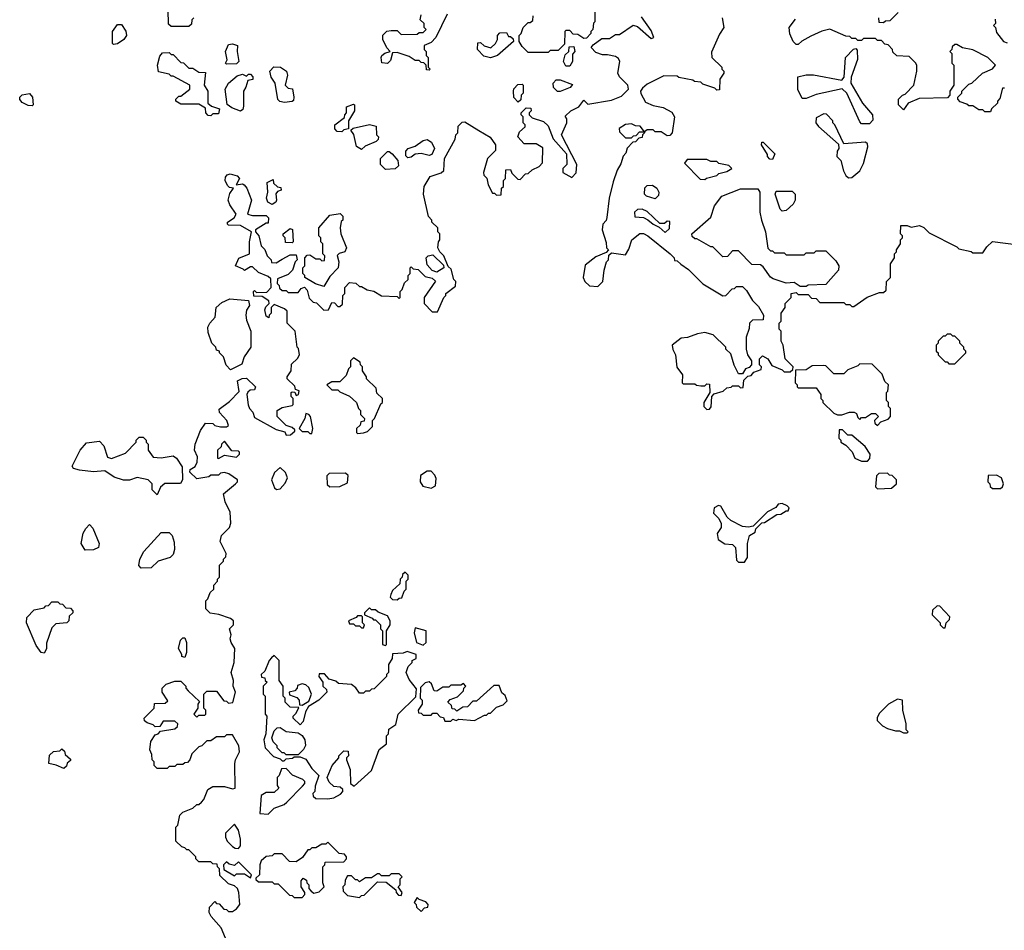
# Model space of a CAD drawing. Extents: x 2769579 to 2883812, y 684207 to 828660.
# Tile 9 of 256: x 2778872 to 2783834, y 724015 to 728605. Entities that reach past the tile are written whole.
import ezdxf

# ---------------------------------------------------------------- set-up
doc = ezdxf.new("R2010")
doc.units = 0

msp = doc.modelspace()

# ---------------------------------------------------------------- linework, layer by layer
at = {"layer": '0CON02XD'}
for points in [[(2779725, 728570), (2779635, 728570), (2779621.7, 728581.7), (2779620, 728655)], [(2779750, 728615), (2779740, 728605), (2779738.3, 728581.7), (2779725, 728570)], [(2780280, 726735), (2780261.7, 726741.7), (2780258.3, 726758.3), (2780220, 726795), (2780220, 726805), (2780240, 726835), (2780241.7, 726868.3), (2780273, 726897), (2780282.5, 726915), (2780277, 726947), (2780270, 726955), (2780260, 727035), (2780220, 727075), (2780220, 727135), (2780207, 727147), (2780155, 727170), (2780140, 727155), (2780140, 727125), (2780130, 727115), (2780128.3, 727101.7), (2780115, 727110), (2780108.3, 727141.7), (2780113, 727157), (2780130, 727175), (2780128.3, 727188.3), (2780095, 727210), (2780051.7, 727211.7), (2780050, 727235), (2780055, 727240), (2780065, 727230), (2780118.3, 727231.7), (2780140, 727255), (2780138.3, 727298.3), (2780125, 727310), (2780075, 727330), (2780045, 727360), (2780035, 727360), (2780005, 727340), (2779998.3, 727348.3), (2779960, 727365), (2779977, 727403), (2780030, 727425), (2780030, 727485), (2780040, 727535), (2779985, 727567.5), (2779925, 727570), (2779920, 727575), (2779920, 727585), (2779953, 727607), (2779963.3, 727625), (2779931.1, 727671.1), (2779922.9, 727695), (2779931.4, 727728.6), (2779950, 727755), (2779929.3, 727759.3), (2779919.2, 727769.2), (2779908, 727795), (2779908.8, 727811.2), (2779917.7, 727822.3), (2779932.7, 727827.3), (2779968.3, 727818.3), (2779980, 727805), (2779962.5, 727772.5), (2779995, 727777.5), (2780003, 727773), (2780016.7, 727755), (2780040, 727695), (2780020, 727625), (2780045, 727617.5), (2780115, 727617.5), (2780127, 727607), (2780125, 727580), (2780115, 727580), (2780060, 727545), (2780060, 727535), (2780076.7, 727515), (2780090, 727465), (2780107, 727447), (2780120, 727415), (2780140, 727395), (2780141.7, 727381.7), (2780165, 727380), (2780195, 727397.5), (2780235, 727420), (2780265, 727420), (2780270, 727395), (2780260, 727385), (2780247, 727343), (2780225, 727320), (2780171.7, 727298.3), (2780170, 727275), (2780180, 727265), (2780181.7, 727251.7), (2780195, 727240), (2780215, 727240), (2780225, 727230), (2780275, 727230), (2780290.7, 727249.3), (2780307, 727257), (2780321.7, 727241.7), (2780331.7, 727201.7), (2780351.7, 727181.7), (2780368.3, 727178.3), (2780405, 727140), (2780428.3, 727141.7), (2780445, 727180), (2780458.3, 727178.3), (2780475, 727160), (2780485, 727160), (2780498.3, 727171.7), (2780500, 727215), (2780510, 727225), (2780510, 727255), (2780535, 727280), (2780567, 727277), (2780585, 727260), (2780595, 727260), (2780623, 727243), (2780657, 727237), (2780695, 727212.5), (2780775, 727210), (2780785, 727200), (2780790, 727205), (2780790, 727235), (2780800, 727245), (2780811.7, 727278.3), (2780830, 727295), (2780830, 727315), (2780840, 727325), (2780840, 727355), (2780845, 727360), (2780855, 727350), (2780880, 727345), (2780915, 727310), (2780951.7, 727301.7), (2780967, 727287), (2780910, 727205), (2780910, 727175), (2780951.7, 727131.7), (2780978.3, 727131.7), (2781010, 727205), (2781020, 727215), (2781020, 727225), (2781068.3, 727261.7), (2781070, 727285), (2781060, 727295), (2781047, 727347), (2781031.7, 727361.7), (2781010, 727415), (2780990, 727435), (2780980, 727455), (2780982.5, 727485), (2780990, 727495), (2780990, 727525), (2780980, 727535), (2780980, 727555), (2780950, 727585), (2780950, 727595), (2780933, 727613), (2780907.5, 727725), (2780910, 727765), (2780940, 727815), (2780997, 727833), (2781010, 727845), (2781012.5, 727905), (2781067, 728003), (2781070, 728025), (2781080, 728035), (2781081.7, 728068.3), (2781101.7, 728088.3), (2781115, 728090), (2781186.7, 728046.7), (2781243, 728013), (2781270, 727975), (2781270, 727945), (2781230, 727905), (2781210, 727835), (2781211.7, 727821.7), (2781227, 727807), (2781233, 727773), (2781255, 727730), (2781265, 727730), (2781275, 727720), (2781298.3, 727721.7), (2781300, 727755), (2781310, 727765), (2781310, 727795), (2781320, 727805), (2781321.7, 727848.3), (2781345, 727850), (2781351.7, 727831.7), (2781381.7, 727801.7), (2781395, 727800), (2781421.7, 727828.3), (2781435, 727830), (2781455, 727847.5), (2781490, 727865), (2781507, 727883), (2781508.3, 727958.3), (2781475, 727980), (2781415, 727980), (2781382.5, 728015), (2781390.7, 728039.3), (2781420, 728065), (2781420, 728075), (2781410, 728085), (2781410, 728115), (2781400, 728125), (2781400, 728135), (2781425, 728160), (2781448.3, 728158.3), (2781450, 728145), (2781440, 728135), (2781440, 728125), (2781455, 728110), (2781511.7, 728091.7), (2781535, 728070), (2781560, 728005), (2781628.3, 727928.3), (2781630, 727875), (2781610, 727855), (2781610, 727835), (2781655, 727810), (2781677, 727833), (2781680, 727875), (2781602.5, 728025), (2781630, 728085), (2781630, 728105), (2781621.7, 728118.3), (2781650, 728145), (2781690, 728165), (2781715, 728200), (2781735, 728180), (2781855, 728200), (2781905, 728220), (2781940, 728255), (2781937.5, 728275), (2781895, 728317.5), (2781886.7, 728335), (2781896.7, 728395), (2781890, 728410), (2781875, 728420), (2781835, 728427.5), (2781808.3, 728428.3), (2781775, 728440), (2781752.5, 728465), (2781761.7, 728478.3), (2781805, 728510), (2781845, 728510), (2781875, 728530), (2781895, 728530), (2781963, 728577), (2781985, 728570), (2782055, 728510), (2782067.5, 728515), (2782055, 728550), (2782005, 728620)], [(2780935, 728350), (2780921.7, 728351.7), (2780920, 728375), (2780908.3, 728388.3), (2780895, 728390), (2780885, 728400), (2780865, 728400), (2780835, 728420), (2780775, 728440), (2780751.7, 728438.3), (2780740.7, 728399.3), (2780726.2, 728383.8), (2780697, 728387), (2780693.3, 728415), (2780697.5, 728425), (2780713, 728437), (2780740, 728445), (2780723, 728463), (2780702.5, 728505), (2780703, 728527), (2780723, 728547), (2780745, 728550), (2780775, 728550), (2780795, 728530), (2780875, 728532.5), (2780885, 728540), (2780905, 728540), (2780920, 728555), (2780910, 728565), (2780910, 728585), (2780890, 728605), (2780895, 728630)], [(2781027, 728633), (2780970, 728515), (2780945, 728490), (2780910, 728475), (2780910, 728455), (2780920, 728445), (2780920, 728425), (2780930, 728415), (2780930, 728365), (2780940, 728355), (2780935, 728350)], [(2781535, 728440), (2781435, 728440), (2781405, 728470), (2781390, 728495), (2781390, 728525), (2781400, 728535), (2781410, 728565), (2781435, 728590), (2781445, 728590), (2781458.3, 728601.7), (2781460, 728625)], [(2781770, 728645), (2781770, 728595), (2781763, 728587), (2781760, 728555), (2781750, 728545), (2781750, 728535), (2781728.3, 728511.7), (2781715, 728510), (2781685, 728530), (2781661.7, 728531.7), (2781645, 728550), (2781625, 728550), (2781620, 728545), (2781618.3, 728481.7), (2781585, 728450), (2781545, 728450), (2781535, 728440)], [(2782412.5, 728615), (2782420, 728565), (2782398.3, 728531.7), (2782358.3, 728441.7), (2782360, 728415), (2782410, 728365), (2782410, 728355), (2782420, 728345), (2782420, 728335), (2782400, 728305), (2782398.3, 728251.7), (2782385, 728250), (2782375, 728260), (2782315, 728280), (2782305, 728290), (2782273, 728293), (2782265, 728300), (2782193, 728313), (2782185, 728320), (2782118.3, 728321.7), (2782078.3, 728301.7), (2782035, 728280), (2782010, 728260), (2782000, 728245), (2782003, 728233), (2782025, 728190), (2782065, 728172.5), (2782115, 728162.5), (2782159.3, 728139.3), (2782172.5, 728115), (2782160, 728035), (2782148.3, 728021.7), (2782135, 728020), (2782105, 728040), (2782075, 728040), (2782065, 728050), (2782035, 728050), (2782020, 728040), (2781998.3, 728068.3), (2781975, 728070), (2781955, 728080), (2781925, 728077.5), (2781893.9, 728056.1), (2781895, 728040), (2781925, 728010), (2781955, 728010), (2781965, 728020), (2781978.3, 728021.7), (2781995, 728040), (2782020, 728040), (2782020, 728035), (2782010, 728025), (2782008.3, 728011.7), (2781991.7, 728008.3), (2781975, 727990), (2781961.7, 727988.3), (2781933, 727957), (2781927, 727933), (2781913, 727917), (2781901.7, 727878.3), (2781883, 727847), (2781863, 727787), (2781842.5, 727705), (2781831.7, 727608.3), (2781827, 727593), (2781810, 727575), (2781807.5, 727545), (2781828.3, 727481.7), (2781830, 727455), (2781840, 727445), (2781828.3, 727431.7), (2781775, 727410), (2781721.7, 727368.3), (2781712.5, 727305), (2781720, 727285), (2781743, 727263), (2781785, 727260), (2781810, 727285), (2781818.3, 727341.7), (2781830, 727385), (2781840, 727395), (2781841.7, 727418.3), (2781855, 727430), (2781925, 727420), (2781941.7, 727448.3), (2781957.5, 727495), (2781997, 727527), (2782015, 727526.7), (2782037.5, 727515), (2782150, 727425), (2782170, 727405), (2782171.7, 727391.7), (2782185, 727390), (2782203, 727373), (2782242.5, 727345), (2782315, 727273.3), (2782415, 727212.5), (2782430, 727215), (2782461.7, 727248.3), (2782475, 727250), (2782485, 727260), (2782515, 727260), (2782535, 727240), (2782565, 727190), (2782595, 727160), (2782620, 727115), (2782618.3, 727091.7), (2782565, 727090), (2782550, 727075), (2782548.3, 727048.3), (2782532.5, 727005), (2782532.5, 726945), (2782540, 726915), (2782560, 726885), (2782560, 726865), (2782548.3, 726851.7), (2782530, 726845), (2782515, 726820), (2782495, 726820), (2782473, 726863), (2782455, 726920), (2782430, 726945), (2782430, 726955), (2782367, 727017), (2782325, 727027.5), (2782288.3, 727021.7), (2782237, 727003), (2782205, 727000), (2782160, 726965), (2782163, 726943), (2782177.5, 726915), (2782183, 726853), (2782212.5, 726815), (2782210, 726775), (2782215, 726770), (2782275, 726770), (2782283, 726763), (2782305, 726760), (2782325, 726760), (2782335, 726770), (2782348.3, 726768.3), (2782350, 726725), (2782320, 726675), (2782320, 726655), (2782335, 726640), (2782348.3, 726641.7), (2782357, 726653), (2782360, 726705), (2782371.7, 726718.3), (2782417, 726733), (2782435, 726750), (2782457, 726753), (2782465, 726760), (2782495, 726760), (2782505, 726750), (2782518.3, 726751.7), (2782521.7, 726788.3), (2782541.7, 726808.3), (2782558.3, 726811.7), (2782571.7, 726828.3), (2782608.3, 726841.7), (2782610, 726855), (2782600, 726865), (2782600, 726895), (2782615, 726910), (2782642.5, 726895), (2782661.7, 726861.7), (2782715, 726840), (2782725, 726830), (2782755, 726830), (2782768.3, 726841.7), (2782770, 726855), (2782730, 726895), (2782720, 726965), (2782710, 726985), (2782710, 727035), (2782700, 727045), (2782700, 727075), (2782710, 727085), (2782710, 727125), (2782730, 727155), (2782730, 727175), (2782760, 727205), (2782760, 727225)], [(2783200, 728615), (2783201.7, 728591.7), (2783225, 728590), (2783235, 728600), (2783258.3, 728601.7), (2783298.3, 728641.7)], [(2779345, 728480), (2779340, 728485), (2779340, 728545), (2779365, 728580), (2779385, 728580), (2779407, 728547), (2779410, 728525), (2779397.5, 728505), (2779365, 728482.5), (2779345, 728480)], [(2783765, 728140), (2783735, 728140), (2783725, 728150), (2783705, 728150), (2783675, 728170), (2783655, 728170), (2783645, 728180), (2783611.7, 728191.7), (2783600, 728205), (2783600, 728215), (2783620, 728235), (2783620, 728245), (2783655, 728280), (2783670, 728285), (2783723.9, 728336.1), (2783775, 728357.5), (2783790, 728375), (2783750, 728415), (2783675, 728452.5), (2783623, 728463), (2783595, 728480), (2783585, 728480), (2783571.7, 728468.3), (2783570, 728455), (2783560, 728445), (2783570, 728435), (2783570, 728385), (2783580, 728375), (2783580, 728275), (2783560, 728245), (2783560, 728225), (2783548.3, 728211.7), (2783405, 728207.5), (2783350, 728185), (2783325, 728150), (2783300, 728175), (2783300, 728205), (2783320, 728225), (2783335, 728230), (2783377.5, 728275), (2783392.5, 728345), (2783392.5, 728375), (2783386.7, 728386.7), (2783355, 728420), (2783293, 728423), (2783271.7, 728441.7), (2783270, 728455), (2783248.3, 728478.3), (2783231.7, 728481.7), (2783215, 728500), (2783195, 728500), (2783185, 728510), (2783125, 728510), (2783115, 728500), (2783095, 728500), (2783085, 728510), (2783065, 728510), (2783055, 728520), (2783035, 728522.5), (2782955, 728557.5), (2782915, 728547.5), (2782858.3, 728521.7), (2782813, 728497), (2782795, 728480), (2782785, 728480), (2782770, 728495), (2782753, 728533), (2782750, 728565), (2782781.7, 728608.3)], [(2783788.3, 728608.3), (2783790, 728585), (2783780, 728575), (2783790, 728565), (2783795, 728540), (2783830, 728495), (2783848.3, 728488.3)], [(2781245, 728412.5), (2781211.7, 728421.7), (2781180, 728455), (2781181.7, 728488.3), (2781195, 728490), (2781213, 728473), (2781247, 728463), (2781270, 728485), (2781280, 728505), (2781280, 728525), (2781291.7, 728538.3), (2781325, 728540), (2781335, 728520), (2781345, 728520), (2781358.3, 728508.3), (2781360, 728495), (2781280, 728425), (2781245, 728412.5)], [(2779915, 728380), (2779910, 728385), (2779917.5, 728402.5), (2779910, 728445), (2779925, 728480), (2779945, 728482.5), (2779970, 728475), (2779967.5, 728445), (2779977.5, 728395), (2779965, 728382.5), (2779915, 728380)], [(2781645, 728370), (2781625, 728370), (2781612.5, 728395), (2781621.7, 728428.3), (2781640, 728445), (2781641.7, 728468.3), (2781665, 728470), (2781670, 728445), (2781658.3, 728431.7), (2781657.5, 728395), (2781645, 728370)], [(2779835, 728120), (2779821.7, 728121.7), (2779810, 728135), (2779808.3, 728158.3), (2779775, 728180), (2779685, 728180), (2779660, 728195), (2779660, 728205), (2779675, 728220), (2779685, 728220), (2779730, 728255), (2779730, 728275), (2779645, 728320), (2779635, 728320), (2779625, 728330), (2779571.7, 728341.7), (2779567.5, 728375), (2779578.3, 728421.7), (2779591.7, 728438.3), (2779625, 728440), (2779635, 728430), (2779645, 728430), (2779685, 728390), (2779698.3, 728388.3), (2779725, 728360), (2779745, 728360), (2779775, 728340), (2779808.3, 728338.3), (2779802.5, 728275), (2779820, 728245), (2779820, 728185), (2779838.3, 728168.3), (2779880, 728155), (2779875, 728130), (2779845, 728130), (2779835, 728120)], [(2783155, 728080), (2783115, 728080), (2783105, 728090), (2783040, 728235), (2783017, 728257), (2782885, 728227.5), (2782835, 728207.5), (2782815, 728207.5), (2782793.9, 728253.9), (2782793.8, 728316.2), (2782835, 728326.7), (2782873, 728327), (2783015, 728300), (2783027.5, 728315), (2783033.3, 728415), (2783073.6, 728456.4), (2783085, 728460), (2783091.7, 728451.7), (2783093.3, 728405), (2783062.5, 728315), (2783060, 728285), (2783120, 728185), (2783170, 728125), (2783171.7, 728098.3), (2783155, 728080)], [(2780207, 728187), (2780183, 728193), (2780173, 728203), (2780160, 728285), (2780140, 728315), (2780132.5, 728345), (2780153, 728367), (2780186.4, 728366.4), (2780217.5, 728345), (2780222.5, 728325), (2780210, 728275), (2780225, 728260), (2780247, 728257), (2780253.3, 728215), (2780251.7, 728198.3), (2780245, 728192.5), (2780207, 728187)], [(2779985, 728143.3), (2779940.9, 728160.9), (2779917.5, 728177.5), (2779908, 728255), (2779923.8, 728285), (2779968.8, 728321.2), (2779995, 728330), (2780015, 728320), (2780025, 728330), (2780035, 728330), (2780047, 728317), (2780047, 728303), (2780021.7, 728298.3), (2780012.5, 728265), (2780000, 728245), (2780000.7, 728169.3), (2779997, 728153), (2779985, 728143.3)], [(2781385, 728190), (2781363, 728213), (2781360, 728245), (2781363, 728257), (2781381.7, 728278.3), (2781405, 728280), (2781410, 728275), (2781410, 728235), (2781400, 728225), (2781398.3, 728201.7), (2781385, 728190)], [(2781595, 728242.5), (2781583, 728243), (2781563, 728263), (2781560, 728285), (2781575, 728302.5), (2781595, 728302.5), (2781658.3, 728278.3), (2781647, 728263), (2781595, 728242.5)], [(2778935, 728170), (2778915, 728172.5), (2778885, 728187.5), (2778873, 728203), (2778872.5, 728215), (2778885, 728226.7), (2778922.5, 728232.5), (2778937.5, 728215), (2778940, 728175), (2778935, 728170)], [(2783835, 728260), (2783825, 728260), (2783811.7, 728208.3), (2783800, 728195), (2783800, 728185), (2783770, 728155), (2783765, 728140)], [(2780495, 728040), (2780471.7, 728041.7), (2780460, 728055), (2780460, 728075), (2780508.3, 728111.7), (2780510, 728125), (2780520, 728135), (2780520, 728165), (2780555, 728180), (2780560, 728175), (2780560, 728145), (2780530, 728095), (2780530, 728055), (2780505, 728050), (2780495, 728040)], [(2783048.3, 727808.3), (2783065, 727810), (2783106.4, 727843.6), (2783125, 727880), (2783146.4, 727963.6), (2783145, 727980), (2783135, 727987.5), (2783025, 727980), (2782980, 728075), (2782970, 728085), (2782970, 728095), (2782938.3, 728128.3), (2782925, 728130), (2782885, 728110), (2782883.3, 728085), (2782897, 728067), (2782998.3, 727978.3), (2783000, 727955), (2782991.7, 727941.7), (2782990, 727915), (2783010, 727895), (2783023, 727843), (2783035, 727820), (2783048.3, 727808.3)], [(2780595, 727950), (2780570, 727965), (2780556.4, 728026.4), (2780541.7, 728048.3), (2780552.5, 728057.5), (2780635, 728077.5), (2780668.3, 728068.3), (2780670, 728025), (2780680, 728015), (2780678.3, 728001.7), (2780668.3, 727991.7), (2780613, 727967), (2780595, 727950)], [(2780828.3, 727908.3), (2780818.3, 727918.3), (2780818.3, 727941.7), (2780830, 727955), (2780865, 727967.5), (2780905, 727996.2), (2780925, 728001.2), (2780947.3, 727987.3), (2780962.5, 727955), (2780950, 727925), (2780935, 727920), (2780895, 727930), (2780865, 727927.5), (2780845, 727912.5), (2780828.3, 727908.3)], [(2782665, 727900), (2782651.7, 727901.7), (2782640, 727915), (2782640, 727925), (2782610, 727975), (2782611.7, 727988.3), (2782618.3, 727988.3), (2782678.3, 727928.3), (2782665, 727900)], [(2780715, 727850), (2780690, 727875), (2780690, 727905), (2780725, 727940), (2780735, 727940), (2780749.3, 727929.3), (2780777.5, 727895), (2780781.7, 727868.3), (2780765, 727852.5), (2780715, 727850)], [(2782325, 727800), (2782333, 727807), (2782385, 727820), (2782395, 727830), (2782435, 727840), (2782460, 727855), (2782445, 727870), (2782395, 727880), (2782385, 727890), (2782355, 727890), (2782335, 727900), (2782235, 727900), (2782221.7, 727881.7), (2782301.7, 727801.7), (2782325, 727800)], [(2780145, 727673.3), (2780122.5, 727685), (2780116.7, 727705), (2780122.5, 727735), (2780120, 727785), (2780150, 727800), (2780151.7, 727781.7), (2780171.7, 727761.7), (2780188.3, 727758.3), (2780190, 727745), (2780171.7, 727738.3), (2780162.5, 727727.5), (2780166.7, 727695), (2780162.5, 727685), (2780145, 727673.3)], [(2782075, 727702.5), (2782030, 727715), (2782020, 727725), (2782023, 727757), (2782035, 727770), (2782061.7, 727771.7), (2782082.5, 727755), (2782092.5, 727735), (2782091.7, 727718.3), (2782075, 727702.5)], [(2782835, 727260), (2782805, 727260), (2782775, 727280), (2782735, 727277.5), (2782669.3, 727299.3), (2782655, 727307.5), (2782619.3, 727359.3), (2782605, 727370), (2782561.7, 727371.7), (2782495, 727440), (2782465, 727440), (2782438.3, 727411.7), (2782415, 727410), (2782365, 727460), (2782355, 727460), (2782285, 727500), (2782275, 727500), (2782261.7, 727511.7), (2782260, 727525), (2782355, 727610), (2782373, 727667), (2782410, 727715), (2782505, 727752.5), (2782591.7, 727751.7), (2782602.5, 727735), (2782602.5, 727635), (2782610, 727595), (2782630, 727535), (2782643, 727453), (2782655, 727440), (2782665, 727440), (2782675, 727430), (2782725, 727430), (2782735, 727420), (2782825, 727420), (2782835, 727430), (2782875, 727430), (2782885, 727440), (2782935, 727440), (2782985, 727390), (2783000, 727365), (2782998.3, 727341.7), (2782935, 727270), (2782845, 727267.5), (2782835, 727260)], [(2782715, 727640), (2782705, 727650), (2782680, 727725), (2782685, 727740), (2782765, 727740), (2782780, 727725), (2782780, 727695), (2782770, 727675), (2782735, 727642.5), (2782715, 727640)], [(2780405, 727260), (2780363, 727273), (2780310, 727305), (2780310, 727315), (2780300, 727325), (2780300, 727355), (2780310, 727365), (2780310, 727405), (2780321.7, 727418.3), (2780335, 727420), (2780365, 727400), (2780385, 727400), (2780395, 727390), (2780408.3, 727391.7), (2780410, 727415), (2780400, 727425), (2780400, 727475), (2780390, 727485), (2780390, 727505), (2780380, 727515), (2780380, 727555), (2780435, 727620), (2780487.5, 727627.5), (2780500, 727615), (2780500, 727595), (2780493, 727587), (2780487.5, 727555), (2780490, 727525), (2780520, 727455), (2780510, 727435), (2780483, 727427), (2780473, 727417), (2780480, 727385), (2780477.5, 727355), (2780435, 727310), (2780405, 727260)], [(2782125, 727532.5), (2782147, 727553), (2782148.3, 727588.3), (2782135, 727590), (2782121.7, 727578.3), (2782098.3, 727578.3), (2782035, 727637.5), (2782009.3, 727649.3), (2781985, 727647.5), (2781970, 727635), (2781971.7, 727611.7), (2782015, 727607.5), (2782037, 727597), (2782063.9, 727573.9), (2782095, 727560), (2782125, 727532.5)], [(2782760, 727225), (2782785, 727230), (2782795, 727220), (2782845, 727220), (2782861.7, 727201.7), (2782885, 727200), (2782905, 727180), (2783025, 727180), (2783035, 727170), (2783055, 727170), (2783065, 727160), (2783075, 727160), (2783143, 727207), (2783205, 727230), (2783225, 727230), (2783238.3, 727241.7), (2783240, 727285), (2783260, 727305), (2783260, 727375), (2783280, 727405), (2783280, 727425), (2783290, 727435), (2783290, 727445), (2783310, 727475), (2783310, 727495), (2783320, 727505), (2783320, 727515), (2783310, 727525), (2783311.7, 727568.3), (2783345, 727567.5), (2783365, 727560), (2783407, 727567), (2783428.3, 727558.3), (2783455, 727530), (2783595, 727460), (2783605, 727450), (2783667, 727437), (2783675, 727430), (2783725, 727430), (2783745, 727460), (2783775, 727487.5), (2783905, 727470)], [(2780245, 727480), (2780211.7, 727481.7), (2780210, 727505), (2780200, 727515), (2780200, 727525), (2780235, 727552.5), (2780247.5, 727547.5), (2780250, 727485), (2780245, 727480)], [(2780975, 727332.5), (2780950.7, 727340.7), (2780925, 727370), (2780920, 727405), (2780930, 727415), (2780955, 727420), (2781008.3, 727368.3), (2781010, 727355), (2780975, 727332.5)], [(2779935, 726840), (2779913, 726863), (2779900, 726905), (2779880, 726925), (2779880, 726935), (2779865, 726940), (2779860, 726955), (2779840, 726975), (2779821.7, 727028.3), (2779820, 727055), (2779830, 727075), (2779857.5, 727105), (2779863.3, 727155), (2779890.6, 727179.4), (2779931.7, 727198.3), (2780025, 727190), (2780030, 727165), (2780015, 727140), (2780012.5, 727115), (2780015, 727090), (2780036.7, 727035), (2780037.5, 726955), (2780004, 726905), (2779991.7, 726868.3), (2779935, 726840)], [(2783585, 726870), (2783640, 726925), (2783640, 726935), (2783630, 726945), (2783630, 726955), (2783610, 726975), (2783610, 726985), (2783585, 727010), (2783575, 727010), (2783565, 727020), (2783545, 727020), (2783535, 727010), (2783525, 727010), (2783500, 726985), (2783500, 726975), (2783490, 726965), (2783490, 726935), (2783500, 726925), (2783500, 726915), (2783535, 726880), (2783545, 726880), (2783555, 726870), (2783585, 726870)], [(2780575, 726520), (2780605, 726522.5), (2780625, 726530), (2780650, 726555), (2780650, 726585), (2780660, 726595), (2780691.7, 726668.3), (2780700, 726675), (2780700, 726695), (2780671.7, 726721.7), (2780668.3, 726748.3), (2780620, 726795), (2780620, 726805), (2780600, 726835), (2780600, 726855), (2780590, 726865), (2780588.3, 726878.3), (2780555, 726900), (2780540, 726885), (2780540, 726855), (2780530, 726845), (2780518.3, 726811.7), (2780485, 726780), (2780445, 726780), (2780420, 726765), (2780445, 726740), (2780475, 726740), (2780485, 726730), (2780535, 726707.5), (2780570, 726675), (2780580, 726645), (2780590, 726635), (2780590, 726615), (2780610, 726595), (2780608.3, 726581.7), (2780591.7, 726578.3), (2780588.3, 726561.7), (2780570, 726545), (2780570, 726525), (2780575, 726520)], [(2783195, 726560), (2783211.7, 726578.3), (2783248.3, 726591.7), (2783260, 726605), (2783260, 726645), (2783250, 726655), (2783250, 726675), (2783240, 726685), (2783240, 726725), (2783247.5, 726732.5), (2783250, 726765), (2783231.7, 726781.7), (2783218.3, 726818.3), (2783168.3, 726868.3), (2783105, 726870), (2783095, 726860), (2783045, 726840), (2783025, 726820), (2782975, 726820), (2782935, 726860), (2782925, 726862.5), (2782865, 726860), (2782835, 726840), (2782781.7, 726838.3), (2782780, 726775), (2782790, 726765), (2782790, 726755), (2782795, 726750), (2782885, 726750), (2782910, 726715), (2782910, 726695), (2782920, 726685), (2782920, 726675), (2782975, 726622.5), (2782993, 726613), (2783015, 726612.5), (2783053.6, 726626.4), (2783077, 726627), (2783089.3, 726619.3), (2783095, 726600), (2783105, 726590), (2783115, 726600), (2783135, 726600), (2783165, 726620), (2783185, 726620), (2783200, 726605), (2783180, 726585), (2783181.7, 726571.7), (2783195, 726560)], [(2779910, 723975), (2779888.3, 724028.3), (2779837.5, 724085), (2779827.5, 724105), (2779828.3, 724131.7), (2779855, 724160), (2779865, 724150), (2779878.3, 724148.3), (2779901.7, 724121.7), (2779915, 724120), (2779925, 724110), (2779945, 724110), (2779965, 724122.5), (2779982.5, 724145), (2779977.5, 724205), (2779970, 724225), (2779955, 724240), (2779925, 724250), (2779881.7, 724291.7), (2779880, 724325), (2779870, 724335), (2779868.3, 724348.3), (2779845, 724350), (2779835, 724360), (2779775, 724360), (2779760, 724375), (2779760, 724385), (2779725, 724420), (2779715, 724420), (2779705, 724430), (2779690, 724435), (2779660, 724465), (2779660, 724535), (2779670, 724545), (2779680, 724595), (2779695, 724610), (2779745, 724630), (2779765, 724650), (2779775, 724650), (2779788.3, 724661.7), (2779800, 724675), (2779820, 724725), (2779845, 724740), (2779905, 724740), (2779945, 724727.5), (2779958.3, 724731.7), (2779956.7, 724855), (2779960, 724875), (2779980, 724915), (2779977.5, 724945), (2779945, 725000), (2779915, 725000), (2779905, 724990), (2779865, 724990), (2779835, 724970), (2779815, 724970), (2779790, 724945), (2779775, 724940), (2779740, 724905), (2779730, 724875), (2779718.3, 724861.7), (2779705, 724860), (2779695, 724850), (2779665, 724850), (2779655, 724840), (2779625, 724840), (2779615, 724830), (2779565, 724830), (2779550, 724845), (2779550, 724865), (2779540, 724875), (2779538.3, 724901.7), (2779527.5, 724925), (2779533, 724967), (2779555, 725000), (2779570, 725005), (2779581.7, 725018.3), (2779655, 725030), (2779668.3, 725041.7), (2779670, 725055), (2779655, 725070), (2779595, 725070), (2779578.3, 725041.7), (2779555, 725040), (2779545, 725050), (2779515, 725060), (2779501.7, 725071.7), (2779500, 725085), (2779550, 725135), (2779551.7, 725158.3), (2779605, 725160), (2779618.3, 725171.7), (2779590, 725215), (2779590, 725235), (2779610, 725255), (2779655, 725270), (2779685, 725270), (2779710, 725245), (2779710, 725235), (2779721.7, 725221.7), (2779778.3, 725168.3), (2779770, 725155), (2779770, 725135), (2779750, 725105), (2779765, 725090), (2779775, 725100), (2779805, 725100), (2779810, 725105), (2779810, 725125), (2779800, 725135), (2779800, 725205), (2779815, 725220), (2779865, 725220), (2779901.7, 725171.7), (2779915, 725170), (2779925, 725160), (2779947, 725163), (2779960, 725215), (2779947.5, 725245), (2779950, 725275), (2779937.5, 725315), (2779952.5, 725365), (2779956.7, 725435), (2779937.5, 725465), (2779932.5, 725485), (2779937.5, 725505), (2779930, 725535), (2779950, 725555), (2779950, 725575), (2779935, 725587.5), (2779876.4, 725606.4), (2779833, 725613), (2779825, 725620), (2779810, 725635), (2779810, 725675), (2779820, 725685), (2779831.7, 725718.3), (2779850, 725735), (2779850, 725755), (2779870, 725775), (2779870, 725785), (2779880, 725795), (2779880, 725855), (2779900, 725875), (2779900, 725885), (2779911.7, 725898.3), (2779912.5, 725915), (2779882.5, 725975), (2779890, 726005), (2779930, 726045), (2779937, 726067), (2779933, 726123), (2779907.5, 726175), (2779900, 726215), (2779960, 726265), (2779970, 726275), (2779970, 726285), (2779926.1, 726316.1), (2779905, 726322.5), (2779885, 726320), (2779875, 726310), (2779835, 726310), (2779825, 726300), (2779765, 726290), (2779730, 726325), (2779731.7, 726338.3), (2779756.4, 726353.6), (2779767.5, 726375), (2779768.3, 726401.7), (2779752.5, 726435), (2779757.5, 726465), (2779783.3, 726535), (2779808.3, 726571.7), (2779845, 726570), (2779855, 726560), (2779885, 726552.5), (2779915, 726552.5), (2779925, 726560), (2779916.7, 726585), (2779880, 726625), (2779878.3, 726641.7), (2779929.3, 726680.7), (2779978.3, 726731.7), (2779970, 726785), (2779993, 726797), (2780015, 726797.5), (2780060, 726755), (2780055, 726740), (2780033, 726737), (2780021.7, 726728.3), (2780017.5, 726715), (2780023, 726663), (2780030, 726645), (2780047, 726627), (2780055, 726600), (2780165, 726540), (2780208.3, 726528.3), (2780215, 726510), (2780237, 726513), (2780258.3, 726531.7), (2780258.3, 726538.3), (2780245, 726550), (2780215, 726560), (2780170, 726605), (2780170, 726635), (2780195, 726650), (2780245, 726660), (2780250, 726665), (2780250, 726695), (2780240, 726705), (2780240, 726725), (2780245, 726730), (2780258.3, 726728.3), (2780265, 726710), (2780277.5, 726715), (2780280, 726735)], [(2780345, 726520), (2780350, 726545), (2780337.5, 726605), (2780330, 726615), (2780315, 726620), (2780310, 726595), (2780280, 726545), (2780295, 726530), (2780325, 726530), (2780335, 726520), (2780345, 726520)], [(2783145, 726380), (2783157, 726393), (2783157.5, 726415), (2783133, 726453), (2783065, 726510), (2783045, 726510), (2783018.3, 726538.3), (2783001.7, 726538.3), (2783000, 726495), (2783010, 726485), (2783010, 726475), (2783035, 726460), (2783066.4, 726426.4), (2783080, 726395), (2783115, 726380), (2783145, 726380)], [(2779565, 726210), (2779540, 726235), (2779540, 726265), (2779520, 726285), (2779465, 726296.7), (2779426.4, 726283.6), (2779395, 726283.3), (2779349.3, 726299.3), (2779301.7, 726331.7), (2779245, 726326.2), (2779173.9, 726333.9), (2779143, 726343), (2779137.5, 726355), (2779177.5, 726435), (2779208.3, 726471.7), (2779275, 726480), (2779297, 726457), (2779315, 726400), (2779335, 726392.5), (2779405, 726420), (2779460, 726475), (2779460, 726485), (2779475, 726500), (2779495, 726500), (2779510, 726485), (2779510, 726475), (2779520, 726465), (2779520, 726435), (2779545, 726400), (2779585, 726396.7), (2779645, 726406.7), (2779662.5, 726395), (2779691.7, 726351.7), (2779693.3, 726285), (2779683, 726267), (2779603.3, 726266.7), (2779581.7, 726248.3), (2779565, 726210)], [(2779875, 726392.5), (2779905, 726410), (2779965, 726400), (2779980, 726415), (2779980, 726425), (2779975, 726430), (2779941.7, 726431.7), (2779905, 726480), (2779890, 726465), (2779888.3, 726451.7), (2779870, 726435), (2779870, 726395), (2779875, 726392.5)], [(2780167, 726237), (2780185, 726240), (2780210.5, 726269.5), (2780221.2, 726295), (2780212.3, 726322.3), (2780185, 726347.5), (2780157, 726323), (2780141.2, 726285), (2780156.1, 726246.1), (2780167, 726237)], [(2780945, 726243.8), (2780967.5, 726255), (2780971.7, 726291.7), (2780965, 726310), (2780945, 726330), (2780925, 726330), (2780891.7, 726308.3), (2780890, 726275), (2780903.8, 726253.8), (2780945, 726243.8)], [(2780435, 726250), (2780485, 726252.5), (2780525, 726270), (2780528.3, 726308.3), (2780515, 726320), (2780431.7, 726318.3), (2780420, 726305), (2780421.7, 726261.7), (2780435, 726250)], [(2783195, 726240), (2783265, 726243.3), (2783290, 726265), (2783290, 726285), (2783268.3, 726308.3), (2783255, 726310), (2783245, 726320), (2783201.7, 726318.3), (2783190, 726305), (2783185, 726250), (2783195, 726240)], [(2783815, 726242.5), (2783825, 726250), (2783830, 726265), (2783820, 726295), (2783795, 726310), (2783751.7, 726308.3), (2783750, 726275), (2783760, 726265), (2783761.7, 726251.7), (2783775, 726242.5), (2783815, 726242.5)], [(2782525, 725870), (2782540, 725895), (2782540, 725965), (2782550, 726005), (2782578.3, 726021.7), (2782581.7, 726038.3), (2782611.7, 726068.3), (2782625, 726070), (2782688.3, 726111.7), (2782707, 726113), (2782735, 726130), (2782745, 726130), (2782750, 726145), (2782740, 726155), (2782715, 726166.7), (2782695, 726162.5), (2782683.3, 726146.7), (2782640, 726125), (2782568.3, 726051.7), (2782545, 726047.5), (2782515, 726050), (2782455, 726080), (2782437, 726097), (2782405, 726152.5), (2782393.6, 726156.4), (2782372.5, 726145), (2782368.3, 726118.3), (2782395, 726090), (2782407.5, 726065), (2782407.5, 726045), (2782387.5, 726015), (2782392.5, 725985), (2782425, 725962.5), (2782465, 725960), (2782480, 725945), (2782485, 725880), (2782495, 725870), (2782525, 725870)], [(2779201.7, 725931.7), (2779182.5, 725965), (2779193, 726017), (2779205, 726040), (2779225, 726060), (2779241.7, 726041.7), (2779272.5, 725965), (2779270, 725945), (2779245, 725932.5), (2779201.7, 725931.7)], [(2779485, 725840), (2779473, 725853), (2779477.5, 725885), (2779497.5, 725925), (2779585, 726020), (2779625, 726020), (2779640, 726005), (2779651.7, 725971.7), (2779652.5, 725935), (2779645, 725910), (2779630, 725895), (2779570, 725875), (2779535, 725842.5), (2779485, 725840)], [(2780775, 725680), (2780785, 725690), (2780798.3, 725691.7), (2780810, 725725), (2780820, 725735), (2780820, 725775), (2780830, 725785), (2780830, 725805), (2780815, 725820), (2780801.7, 725808.3), (2780800, 725795), (2780790, 725785), (2780788.3, 725761.7), (2780751.7, 725728.3), (2780743, 725707), (2780740, 725695), (2780751.7, 725681.7), (2780775, 725680)], [(2778995, 725412.5), (2778980, 725415), (2778955, 725450), (2778907.5, 725565), (2778908.3, 725591.7), (2778945, 725630), (2778995, 725640), (2779005, 725650), (2779018.3, 725651.7), (2779035, 725670), (2779065, 725670), (2779075, 725660), (2779088.3, 725658.3), (2779105, 725640), (2779128.3, 725638.3), (2779140, 725625), (2779140, 725615), (2779121.7, 725598.3), (2779120, 725575), (2779110, 725565), (2779055, 725560), (2779035, 725540), (2779008.3, 725461.7), (2779007, 725433), (2778995, 725412.5)], [(2780715, 725450), (2780720, 725455), (2780720, 725525), (2780740, 725555), (2780740, 725575), (2780725, 725600), (2780678.3, 725618.3), (2780665, 725630), (2780645, 725630), (2780635, 725640), (2780610, 725615), (2780610, 725605), (2780648.3, 725588.3), (2780655, 725580), (2780665, 725580), (2780690, 725555), (2780690, 725535), (2780700, 725525), (2780700, 725455), (2780715, 725450)], [(2783535, 725540), (2783540, 725565), (2783558.3, 725581.7), (2783560, 725595), (2783508.3, 725648.3), (2783495, 725650), (2783471.7, 725628.3), (2783470, 725605), (2783510, 725565), (2783510, 725555), (2783525, 725540), (2783535, 725540)], [(2780605, 725540), (2780610, 725555), (2780600, 725565), (2780600, 725595), (2780595, 725600), (2780575, 725600), (2780568.3, 725591.7), (2780530, 725575), (2780535, 725560), (2780555, 725560), (2780565, 725550), (2780585, 725550), (2780595, 725540), (2780605, 725540)], [(2780905, 725452.5), (2780920, 725465), (2780920, 725525), (2780865, 725540), (2780860, 725515), (2780872.5, 725465), (2780905, 725452.5)], [(2779705, 725390), (2779690, 725395), (2779690, 725405), (2779672.5, 725435), (2779683, 725477), (2779695, 725490), (2779705, 725490), (2779712.5, 725465), (2779712.5, 725415), (2779705, 725390)], [(2780425, 724677.5), (2780455, 724682.5), (2780488.3, 724701.7), (2780500, 724715), (2780500, 724725), (2780487, 724737), (2780455, 724740), (2780431.7, 724761.7), (2780422.5, 724785), (2780447.5, 724845), (2780480, 724885), (2780480, 724895), (2780505, 724920), (2780528.3, 724918.3), (2780530, 724895), (2780520, 724885), (2780520, 724875), (2780537.5, 724825), (2780540, 724755), (2780558.3, 724741.7), (2780645, 724820), (2780683, 724927), (2780720, 724955), (2780720, 724995), (2780730, 725005), (2780731.7, 725028.3), (2780768.3, 725051.7), (2780780, 725105), (2780868.3, 725191.7), (2780871.7, 725231.7), (2780835, 725280), (2780820, 725315), (2780830, 725345), (2780850, 725365), (2780850, 725375), (2780870, 725385), (2780870, 725405), (2780825, 725420), (2780805, 725412.5), (2780751.7, 725408.3), (2780750, 725385), (2780730, 725355), (2780730, 725315), (2780720, 725305), (2780720, 725295), (2780658.3, 725231.7), (2780645, 725230), (2780635, 725220), (2780615, 725220), (2780605, 725210), (2780585, 725210), (2780566.4, 725236.4), (2780545, 725253.3), (2780478.3, 725258.3), (2780465, 725270), (2780431.7, 725281.7), (2780408.3, 725308.3), (2780381.7, 725308.3), (2780380, 725295), (2780400, 725265), (2780400, 725245), (2780418.3, 725228.3), (2780420, 725215), (2780380, 725175), (2780327, 725143), (2780313, 725117), (2780301.7, 725068.3), (2780285, 725050), (2780250, 725085), (2780250, 725095), (2780265, 725110), (2780278.3, 725138.3), (2780235, 725140), (2780210, 725165), (2780210, 725185), (2780200, 725195), (2780200, 725245), (2780180, 725275), (2780180, 725375), (2780155, 725400), (2780141.7, 725388.3), (2780130, 725375), (2780108.3, 725321.7), (2780090, 725305), (2780091.7, 725291.7), (2780108.3, 725288.3), (2780110, 725275), (2780120, 725265), (2780100, 725245), (2780100, 725205), (2780110, 725195), (2780110, 725105), (2780117.5, 725095), (2780112.5, 725005), (2780102.5, 724975), (2780110, 724935), (2780151.7, 724891.7), (2780185, 724880), (2780195, 724870), (2780205, 724870), (2780215, 724880), (2780247, 724883), (2780255, 724890), (2780285, 724890), (2780315, 724877.5), (2780345, 724830), (2780380, 724795), (2780361.7, 724741.7), (2780360, 724715), (2780350, 724705), (2780351.7, 724691.7), (2780365, 724680), (2780425, 724677.5)], [(2780295, 725150), (2780330, 725170), (2780342.5, 725205), (2780329.3, 725239.3), (2780315, 725252.5), (2780295, 725257.5), (2780271.7, 725248.3), (2780270, 725235), (2780258.3, 725221.7), (2780230, 725215), (2780231.7, 725201.7), (2780268.3, 725188.3), (2780280, 725175), (2780281.7, 725151.7), (2780295, 725150)], [(2781045, 725070), (2781055, 725080), (2781072.5, 725072.5), (2781085, 725080), (2781165, 725072.5), (2781215, 725100), (2781225, 725100), (2781235, 725110), (2781245, 725110), (2781275, 725140), (2781308.3, 725151.7), (2781328.3, 725171.7), (2781318.3, 725198.3), (2781301.7, 725211.7), (2781288.3, 725248.3), (2781261.7, 725248.3), (2781175, 725170), (2781155, 725170), (2781128.3, 725141.7), (2781105, 725140), (2781075, 725120), (2781065, 725130), (2781051.7, 725131.7), (2781048.3, 725148.3), (2781030, 725165), (2781041.7, 725178.3), (2781078.3, 725191.7), (2781108.3, 725221.7), (2781110, 725235), (2781120, 725245), (2781108.3, 725258.3), (2781095, 725250), (2781045, 725250), (2781035, 725240), (2781005, 725240), (2780975, 725220), (2780961.7, 725221.7), (2780947, 725257), (2780935, 725267.5), (2780915, 725262.5), (2780891.7, 725238.3), (2780890, 725185), (2780900, 725175), (2780900, 725155), (2780880, 725125), (2780881.7, 725111.7), (2780895, 725110), (2780905, 725100), (2780945, 725100), (2780955, 725110), (2780975, 725110), (2780991.7, 725091.7), (2781008.3, 725088.3), (2781015, 725070), (2781045, 725070)], [(2783345, 725010), (2783350, 725015), (2783340, 725025), (2783340, 725055), (2783322.5, 725125), (2783320, 725175), (2783295, 725180), (2783250, 725155), (2783205, 725110), (2783193, 725087), (2783193, 725073), (2783220, 725045), (2783245, 725032.5), (2783285, 725020), (2783305, 725020), (2783325, 725010), (2783345, 725010)], [(2780275, 724900), (2780215, 724900), (2780205, 724910), (2780195, 724910), (2780170, 724935), (2780170, 724945), (2780150, 724965), (2780142.5, 724985), (2780155, 725020), (2780170, 725035), (2780185, 725037.5), (2780215, 725017.5), (2780275, 725010), (2780296.4, 724996.4), (2780310, 724975), (2780313, 724947), (2780303, 724927), (2780275, 724900)], [(2779095, 724830), (2779057, 724847), (2779020, 724855), (2779023, 724897), (2779043, 724917), (2779075, 724920), (2779085, 724930), (2779098.3, 724918.3), (2779101.7, 724901.7), (2779128.3, 724878.3), (2779128.3, 724871.7), (2779111.7, 724858.3), (2779108.3, 724841.7), (2779095, 724830)], [(2780125, 724600), (2780155, 724630), (2780205, 724650), (2780218.3, 724661.7), (2780298.3, 724741.7), (2780310, 724755), (2780310, 724765), (2780300, 724775), (2780247, 724797), (2780215, 724830), (2780191.7, 724828.3), (2780180, 724795), (2780170, 724785), (2780170, 724745), (2780178.3, 724731.7), (2780155, 724710), (2780115, 724710), (2780090, 724695), (2780083, 724603), (2780125, 724600)], [(2779975, 724427.5), (2779985, 724440), (2779985.8, 724475), (2779975, 724520), (2779955, 724550), (2779910, 724505), (2779910, 724485), (2779917.5, 724465), (2779945, 724437.5), (2779958.3, 724428.3), (2779975, 724427.5)], [(2780295, 724180), (2780310, 724195), (2780310, 724205), (2780290, 724235), (2780290, 724265), (2780301.7, 724278.3), (2780318.3, 724268.3), (2780320, 724255), (2780330, 724245), (2780330, 724225), (2780341.7, 724211.7), (2780355, 724202.5), (2780381.7, 724208.3), (2780407.5, 724235), (2780400, 724255), (2780400, 724335), (2780410, 724345), (2780411.7, 724358.3), (2780505, 724360), (2780520, 724375), (2780520, 724385), (2780508.3, 724398.3), (2780481.7, 724401.7), (2780425, 724460), (2780415, 724450), (2780395, 724450), (2780365, 724430), (2780345, 724430), (2780335, 724420), (2780325, 724420), (2780298.3, 724381.7), (2780265, 724360), (2780231.7, 724361.7), (2780195, 724400), (2780155, 724400), (2780145, 724390), (2780115, 724387.5), (2780090, 724365), (2780082.5, 724345), (2780080, 724295), (2780061.7, 724278.3), (2780061.7, 724271.7), (2780075, 724260), (2780145, 724260), (2780155, 724250), (2780175, 724250), (2780231.7, 724191.7), (2780245, 724190), (2780255, 724180), (2780295, 724180)], [(2780035, 724280), (2780040, 724295), (2779975, 724360), (2779955, 724342.5), (2779928.3, 724348.3), (2779915, 724360), (2779900, 724345), (2779901.7, 724321.7), (2779955, 724290), (2779965, 724300), (2780005, 724300), (2780035, 724280)], [(2780585, 724180), (2780595, 724190), (2780608.3, 724191.7), (2780675, 724260), (2780718.3, 724258.3), (2780768.3, 724218.3), (2780770, 724205), (2780781.7, 724191.7), (2780795, 724190), (2780800, 724205), (2780780, 724235), (2780790, 724245), (2780790, 724275), (2780800, 724285), (2780785, 724300), (2780745, 724300), (2780735, 724290), (2780695, 724290), (2780685, 724300), (2780675, 724300), (2780645, 724280), (2780615, 724280), (2780585, 724260), (2780575, 724270), (2780565, 724270), (2780545, 724290), (2780525, 724290), (2780513, 724267), (2780510, 724245), (2780500, 724235), (2780501.7, 724211.7), (2780525, 724190), (2780585, 724180)], [(2780895, 724110), (2780911.7, 724128.3), (2780928.3, 724131.7), (2780930, 724145), (2780918.3, 724158.3), (2780885, 724170), (2780875, 724180), (2780860, 724155), (2780870, 724145), (2780871.7, 724131.7), (2780895, 724110)]]:
    msp.add_lwpolyline(points, dxfattribs=at)

doc.saveas('drawing.dxf')
